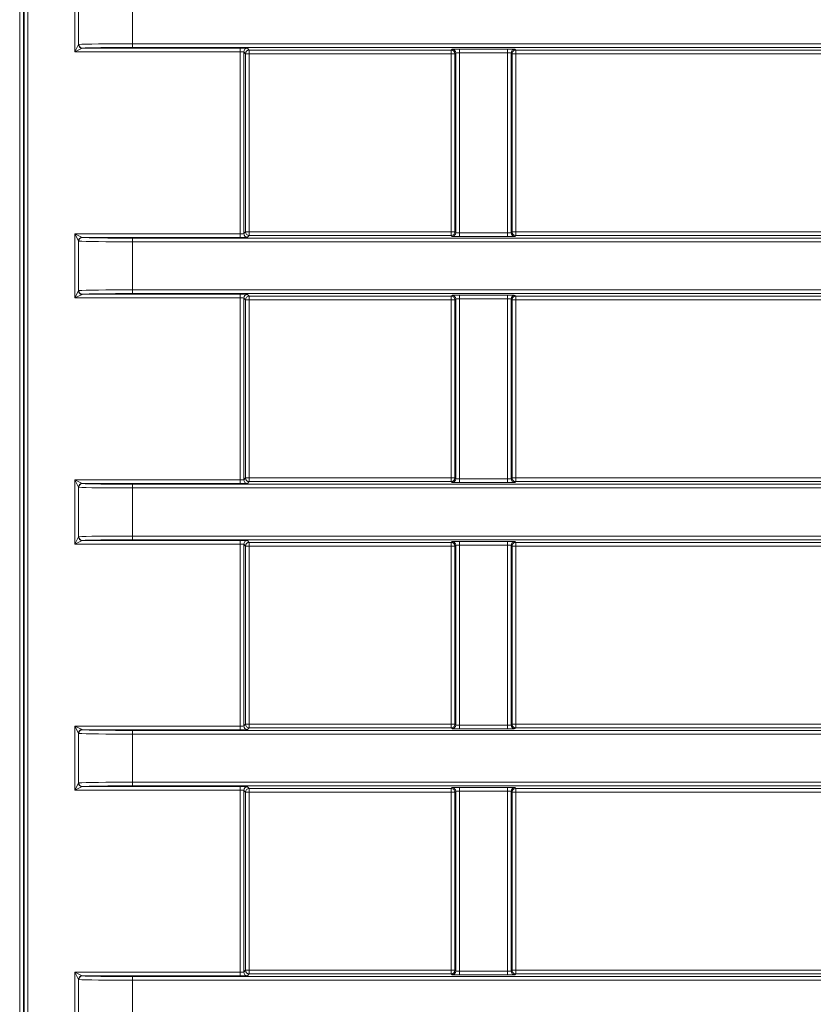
# Model space of a CAD drawing. Header units: millimetres. Extents: x 0 to 1118, y 0 to 864.
# Tile 85 of 256: x 98 to 109, y 424 to 437. Entities that reach past the tile are written whole.
import ezdxf

# ---------------------------------------------------------------- set-up
doc = ezdxf.new("R2010")
doc.units = ezdxf.units.MM

msp = doc.modelspace()

# ---------------------------------------------------------------- linework, layer by layer
at = {"color": 9, "linetype": 'Continuous', "lineweight": 0}
for p, q in [((98.2998, 394.075), (98.2998, 446.6023)), ((98.3498, 446.6023), (98.3498, 394.075)), ((98.359, 394.0842), (98.359, 446.5931)), ((98.4089, 446.5931), (98.4089, 394.0842)), ((99.0469, 436.5841), (99.0469, 437.4542)), ((99.0957, 437.3566), (99.0957, 436.6817)), ((99.8275, 437.345), (99.8275, 436.6933)), ((99.0469, 436.5841), (99.0957, 436.6817)), ((99.1445, 436.6329), (99.0469, 436.5841)), ((99.1493, 436.6341), (101.2873, 436.6341)), ((99.8275, 436.6933), (230.6879, 436.6933)), ((99.8275, 436.6433), (99.8275, 436.6933)), ((230.6879, 436.6433), (99.8275, 436.6433)), ((101.2873, 436.5841), (101.2873, 436.6341)), ((101.3873, 436.6324), (101.4117, 436.6079)), ((101.2873, 436.5841), (99.0469, 436.5841)), ((101.2873, 434.1181), (101.2873, 436.5841)), ((101.3373, 436.5824), (101.3373, 434.1198)), ((101.3617, 436.5579), (101.3373, 436.5824)), ((101.3617, 434.1443), (101.3617, 436.5579)), ((101.3617, 436.5579), (101.4117, 436.5579)), ((101.4117, 436.6079), (104.1492, 436.6079)), ((101.4117, 436.5579), (101.4117, 436.6079)), ((104.1492, 436.5579), (101.4117, 436.5579)), ((101.4117, 436.5579), (101.4117, 434.1443)), ((104.1492, 436.6079), (104.1606, 436.6193)), ((104.1492, 436.5579), (104.1492, 436.6079)), ((104.1492, 434.1443), (104.1492, 436.5579)), ((104.1992, 436.5579), (104.1492, 436.5579)), ((104.2105, 436.5693), (104.1992, 436.5579)), ((104.1992, 436.5579), (104.1992, 434.1443)), ((104.2105, 434.1329), (104.2105, 436.5693)), ((104.2605, 436.621), (104.9123, 436.621)), ((104.2605, 436.571), (104.2605, 436.621)), ((104.9123, 436.571), (104.2605, 436.571)), ((104.2605, 436.571), (104.2605, 434.1312)), ((104.9123, 436.571), (104.9123, 436.621)), ((104.9123, 434.1312), (104.9123, 436.571)), ((104.9623, 436.5693), (104.9623, 434.1329)), ((104.9736, 436.5579), (104.9623, 436.5693)), ((104.9736, 434.1443), (104.9736, 436.5579)), ((105.0236, 436.5579), (104.9736, 436.5579)), ((105.0123, 436.6193), (105.0236, 436.6079)), ((105.0236, 436.6079), (109.2742, 436.6079)), ((105.0236, 436.6079), (105.0236, 436.5579)), ((105.0236, 436.5579), (105.0236, 434.1443)), ((109.2742, 436.5579), (105.0236, 436.5579)), ((99.0469, 434.1181), (99.1445, 434.0693)), ((99.0469, 434.1181), (101.2873, 434.1181)), ((99.0957, 434.0205), (99.0469, 434.1181)), ((99.0469, 433.248), (99.0469, 434.1181)), ((101.2873, 434.1181), (101.2873, 434.0681)), ((101.3373, 434.1198), (101.3617, 434.1443)), ((101.3617, 434.1443), (101.4117, 434.1443)), ((101.4117, 434.0943), (101.4117, 434.1443)), ((101.4117, 434.1443), (104.1492, 434.1443)), ((104.1492, 434.0943), (104.1492, 434.1443)), ((104.1492, 434.1443), (104.1992, 434.1443)), ((104.1992, 434.1443), (104.2105, 434.1329)), ((104.2605, 434.0812), (104.2605, 434.1312)), ((104.2605, 434.1312), (104.9123, 434.1312)), ((104.9123, 434.0812), (104.9123, 434.1312)), ((104.9623, 434.1329), (104.9736, 434.1443)), ((104.9736, 434.1443), (105.0236, 434.1443)), ((105.0236, 434.1443), (105.0236, 434.0943)), ((105.0236, 434.1443), (109.2742, 434.1443)), ((99.0957, 434.0205), (99.0957, 433.3456)), ((101.2873, 434.0681), (99.1493, 434.0681)), ((99.8275, 434.0589), (99.8275, 434.0089)), ((99.8275, 434.0589), (230.6879, 434.0589)), ((230.6879, 434.0089), (99.8275, 434.0089)), ((99.8275, 434.0089), (99.8275, 433.3572)), ((101.4117, 434.0943), (101.3873, 434.0698)), ((104.1492, 434.0943), (101.4117, 434.0943)), ((104.1606, 434.0829), (104.1492, 434.0943)), ((104.9123, 434.0812), (104.2605, 434.0812)), ((105.0236, 434.0943), (105.0123, 434.0829)), ((109.2742, 434.0943), (105.0236, 434.0943)), ((99.0469, 433.248), (99.0957, 433.3456)), ((99.1445, 433.2968), (99.0469, 433.248)), ((99.1493, 433.298), (101.2873, 433.298)), ((99.8275, 433.3072), (99.8275, 433.3572)), ((99.8275, 433.3572), (230.6879, 433.3572)), ((230.6879, 433.3072), (99.8275, 433.3072)), ((101.2873, 433.248), (101.2873, 433.298)), ((101.3873, 433.2963), (101.4117, 433.2718)), ((101.2873, 433.248), (99.0469, 433.248)), ((101.2873, 430.782), (101.2873, 433.248)), ((101.3373, 433.2463), (101.3373, 430.7837)), ((101.3617, 433.2218), (101.3373, 433.2463)), ((101.3617, 430.8082), (101.3617, 433.2218)), ((101.3617, 433.2218), (101.4117, 433.2218)), ((101.4117, 433.2718), (104.1492, 433.2718)), ((101.4117, 433.2218), (101.4117, 433.2718)), ((104.1492, 433.2218), (101.4117, 433.2218)), ((101.4117, 433.2218), (101.4117, 430.8082)), ((104.1492, 433.2718), (104.1606, 433.2832)), ((104.1492, 433.2218), (104.1492, 433.2718)), ((104.1492, 430.8082), (104.1492, 433.2218)), ((104.1992, 433.2218), (104.1492, 433.2218)), ((104.2105, 433.2332), (104.1992, 433.2218)), ((104.1992, 433.2218), (104.1992, 430.8082)), ((104.2105, 430.7968), (104.2105, 433.2332)), ((104.2605, 433.2849), (104.9123, 433.2849)), ((104.2605, 433.2349), (104.2605, 433.2849)), ((104.9123, 433.2349), (104.2605, 433.2349)), ((104.2605, 433.2349), (104.2605, 430.7951)), ((104.9123, 433.2349), (104.9123, 433.2849)), ((104.9123, 430.7951), (104.9123, 433.2349)), ((104.9623, 433.2332), (104.9623, 430.7968)), ((104.9736, 433.2218), (104.9623, 433.2332)), ((104.9736, 430.8082), (104.9736, 433.2218)), ((105.0236, 433.2218), (104.9736, 433.2218)), ((105.0123, 433.2832), (105.0236, 433.2718)), ((105.0236, 433.2718), (109.2742, 433.2718)), ((105.0236, 433.2718), (105.0236, 433.2218)), ((109.2742, 433.2218), (105.0236, 433.2218)), ((105.0236, 433.2218), (105.0236, 430.8082)), ((99.0469, 430.782), (99.1445, 430.7332)), ((99.0469, 430.782), (101.2873, 430.782)), ((99.0957, 430.6844), (99.0469, 430.782)), ((99.0469, 429.9119), (99.0469, 430.782)), ((101.2873, 430.782), (101.2873, 430.732)), ((101.3373, 430.7837), (101.3617, 430.8082)), ((101.3617, 430.8082), (101.4117, 430.8082)), ((101.4117, 430.7582), (101.4117, 430.8082)), ((101.4117, 430.8082), (104.1492, 430.8082)), ((104.1492, 430.7582), (104.1492, 430.8082)), ((104.1492, 430.8082), (104.1992, 430.8082)), ((104.1992, 430.8082), (104.2105, 430.7968)), ((104.2605, 430.7451), (104.2605, 430.7951)), ((104.2605, 430.7951), (104.9123, 430.7951)), ((104.9123, 430.7451), (104.9123, 430.7951)), ((104.9623, 430.7968), (104.9736, 430.8082)), ((104.9736, 430.8082), (105.0236, 430.8082)), ((105.0236, 430.8082), (105.0236, 430.7582)), ((105.0236, 430.8082), (109.2742, 430.8082)), ((99.0957, 430.6844), (99.0957, 430.0095)), ((101.2873, 430.732), (99.1493, 430.732)), ((99.8275, 430.7228), (99.8275, 430.6728)), ((99.8275, 430.7228), (230.6879, 430.7228)), ((99.8275, 430.6728), (99.8275, 430.0211)), ((230.6879, 430.6728), (99.8275, 430.6728)), ((101.4117, 430.7582), (101.3873, 430.7337)), ((104.1492, 430.7582), (101.4117, 430.7582)), ((104.1606, 430.7468), (104.1492, 430.7582)), ((104.9123, 430.7451), (104.2605, 430.7451)), ((105.0236, 430.7582), (105.0123, 430.7468)), ((109.2742, 430.7582), (105.0236, 430.7582)), ((99.0469, 429.9119), (99.0957, 430.0095)), ((99.1445, 429.9607), (99.0469, 429.9119)), ((99.1493, 429.9619), (101.2873, 429.9619)), ((99.8275, 429.9711), (99.8275, 430.0211)), ((99.8275, 430.0211), (230.6879, 430.0211)), ((230.6879, 429.9711), (99.8275, 429.9711)), ((101.2873, 429.9119), (101.2873, 429.9619)), ((101.3873, 429.9602), (101.4117, 429.9357)), ((101.2873, 429.9119), (99.0469, 429.9119)), ((101.2873, 427.4459), (101.2873, 429.9119)), ((101.3373, 429.9102), (101.3373, 427.4476)), ((101.3617, 429.8857), (101.3373, 429.9102)), ((101.3617, 427.4721), (101.3617, 429.8857)), ((101.3617, 429.8857), (101.4117, 429.8857)), ((101.4117, 429.9357), (104.1492, 429.9357)), ((101.4117, 429.8857), (101.4117, 429.9357)), ((101.4117, 429.8857), (101.4117, 427.4721)), ((104.1492, 429.8857), (101.4117, 429.8857)), ((104.1492, 429.9357), (104.1606, 429.9471)), ((104.1492, 429.8857), (104.1492, 429.9357)), ((104.1492, 427.4721), (104.1492, 429.8857)), ((104.1992, 429.8857), (104.1492, 429.8857)), ((104.2105, 429.8971), (104.1992, 429.8857)), ((104.1992, 429.8857), (104.1992, 427.4721)), ((104.2105, 427.4607), (104.2105, 429.8971)), ((104.2605, 429.9488), (104.9123, 429.9488)), ((104.2605, 429.8988), (104.2605, 429.9488)), ((104.9123, 429.8988), (104.2605, 429.8988)), ((104.2605, 429.8988), (104.2605, 427.459)), ((104.9123, 429.8988), (104.9123, 429.9488)), ((104.9123, 427.459), (104.9123, 429.8988)), ((104.9623, 429.8971), (104.9623, 427.4607)), ((104.9736, 429.8857), (104.9623, 429.8971)), ((104.9736, 427.4721), (104.9736, 429.8857)), ((105.0236, 429.8857), (104.9736, 429.8857)), ((105.0123, 429.9471), (105.0236, 429.9357)), ((105.0236, 429.9357), (109.2742, 429.9357)), ((105.0236, 429.9357), (105.0236, 429.8857)), ((105.0236, 429.8857), (105.0236, 427.4721)), ((109.2742, 429.8857), (105.0236, 429.8857)), ((99.0469, 427.4459), (99.1445, 427.3971)), ((99.0469, 427.4459), (101.2873, 427.4459)), ((99.0957, 427.3483), (99.0469, 427.4459)), ((99.0469, 426.5758), (99.0469, 427.4459)), ((101.2873, 427.4459), (101.2873, 427.3959)), ((101.3373, 427.4476), (101.3617, 427.4721)), ((101.3617, 427.4721), (101.4117, 427.4721)), ((101.4117, 427.4221), (101.4117, 427.4721)), ((101.4117, 427.4721), (104.1492, 427.4721)), ((104.1492, 427.4221), (104.1492, 427.4721)), ((104.1492, 427.4721), (104.1992, 427.4721)), ((104.1992, 427.4721), (104.2105, 427.4607)), ((104.2605, 427.409), (104.2605, 427.459)), ((104.2605, 427.459), (104.9123, 427.459)), ((104.9123, 427.409), (104.9123, 427.459)), ((104.9623, 427.4607), (104.9736, 427.4721)), ((104.9736, 427.4721), (105.0236, 427.4721)), ((105.0236, 427.4721), (105.0236, 427.4221)), ((105.0236, 427.4721), (109.2742, 427.4721)), ((99.0957, 427.3483), (99.0957, 426.6734)), ((101.2873, 427.3959), (99.1493, 427.3959)), ((99.8275, 427.3867), (99.8275, 427.3367)), ((99.8275, 427.3867), (230.6879, 427.3867)), ((99.8275, 427.3367), (99.8275, 426.685)), ((230.6879, 427.3367), (99.8275, 427.3367)), ((101.4117, 427.4221), (101.3873, 427.3976)), ((104.1492, 427.4221), (101.4117, 427.4221)), ((104.1606, 427.4107), (104.1492, 427.4221)), ((104.9123, 427.409), (104.2605, 427.409)), ((105.0236, 427.4221), (105.0123, 427.4107)), ((109.2742, 427.4221), (105.0236, 427.4221)), ((99.0469, 426.5758), (99.0957, 426.6734)), ((99.1445, 426.6246), (99.0469, 426.5758)), ((99.1493, 426.6258), (101.2873, 426.6258)), ((99.8275, 426.635), (99.8275, 426.685)), ((99.8275, 426.685), (230.6879, 426.685)), ((230.6879, 426.635), (99.8275, 426.635)), ((101.2873, 426.5758), (101.2873, 426.6258)), ((101.3873, 426.6241), (101.4117, 426.5996)), ((101.2873, 426.5758), (99.0469, 426.5758)), ((101.2873, 424.1098), (101.2873, 426.5758)), ((101.3373, 426.5741), (101.3373, 424.1115)), ((101.3617, 426.5496), (101.3373, 426.5741)), ((101.3617, 424.136), (101.3617, 426.5496)), ((101.3617, 426.5496), (101.4117, 426.5496)), ((101.4117, 426.5996), (104.1492, 426.5996)), ((101.4117, 426.5496), (101.4117, 426.5996)), ((101.4117, 426.5496), (101.4117, 424.136)), ((104.1492, 426.5496), (101.4117, 426.5496)), ((104.1492, 426.5996), (104.1606, 426.611)), ((104.1492, 426.5496), (104.1492, 426.5996)), ((104.1992, 426.5496), (104.1492, 426.5496)), ((104.1492, 424.136), (104.1492, 426.5496)), ((104.2105, 426.561), (104.1992, 426.5496)), ((104.1992, 426.5496), (104.1992, 424.136)), ((104.2105, 424.1246), (104.2105, 426.561)), ((104.2605, 426.6127), (104.9123, 426.6127)), ((104.2605, 426.5627), (104.2605, 426.6127)), ((104.9123, 426.5627), (104.2605, 426.5627)), ((104.2605, 426.5627), (104.2605, 424.1229)), ((104.9123, 426.5627), (104.9123, 426.6127)), ((104.9123, 424.1229), (104.9123, 426.5627)), ((104.9623, 426.561), (104.9623, 424.1246)), ((104.9736, 426.5496), (104.9623, 426.561)), ((104.9736, 424.136), (104.9736, 426.5496)), ((105.0236, 426.5496), (104.9736, 426.5496)), ((105.0123, 426.611), (105.0236, 426.5996)), ((105.0236, 426.5996), (109.2742, 426.5996)), ((105.0236, 426.5996), (105.0236, 426.5496)), ((109.2742, 426.5496), (105.0236, 426.5496)), ((105.0236, 426.5496), (105.0236, 424.136)), ((99.0469, 424.1098), (99.1445, 424.061)), ((99.0469, 424.1098), (101.2873, 424.1098)), ((99.0957, 424.0122), (99.0469, 424.1098)), ((99.0469, 423.2397), (99.0469, 424.1098)), ((101.2873, 424.1098), (101.2873, 424.0598)), ((101.3373, 424.1115), (101.3617, 424.136)), ((101.3617, 424.136), (101.4117, 424.136)), ((101.4117, 424.086), (101.4117, 424.136)), ((101.4117, 424.136), (104.1492, 424.136)), ((104.1492, 424.086), (104.1492, 424.136)), ((104.1492, 424.136), (104.1992, 424.136)), ((104.1992, 424.136), (104.2105, 424.1246)), ((104.2605, 424.0729), (104.2605, 424.1229)), ((104.2605, 424.1229), (104.9123, 424.1229)), ((104.9123, 424.0729), (104.9123, 424.1229)), ((104.9623, 424.1246), (104.9736, 424.136)), ((104.9736, 424.136), (105.0236, 424.136)), ((105.0236, 424.136), (105.0236, 424.086)), ((105.0236, 424.136), (109.2742, 424.136)), ((99.0957, 424.0122), (99.0957, 423.3373)), ((101.2873, 424.0598), (99.1493, 424.0598)), ((99.8275, 424.0506), (99.8275, 424.0006)), ((99.8275, 424.0506), (230.6879, 424.0506)), ((230.6879, 424.0006), (99.8275, 424.0006)), ((99.8275, 424.0006), (99.8275, 423.3489)), ((101.4117, 424.086), (101.3873, 424.0615)), ((104.1492, 424.086), (101.4117, 424.086)), ((104.1606, 424.0746), (104.1492, 424.086)), ((104.9123, 424.0729), (104.2605, 424.0729)), ((105.0236, 424.086), (105.0123, 424.0746)), ((109.2742, 424.086), (105.0236, 424.086))]:
    msp.add_line(p, q, dxfattribs=at)
for centre, radius, start, end in [((99.1473, 436.6845), 0.0517, 183.14736, 266.85264), ((99.1503, 436.6836), 0.0495, 179.40252, 268.79549), ((101.3873, 436.5824), 0.05, 90.02044, 179.97956), ((101.4117, 436.5579), 0.05, 90.02044, 179.97956), ((104.1492, 436.5579), 0.05, 0.02044, 89.97956), ((104.1605, 436.5693), 0.05, 0.02044, 89.97956), ((105.0123, 436.5693), 0.05, 90.02044, 179.97956), ((105.0236, 436.5579), 0.05, 90.02044, 179.97956), ((101.3873, 434.1198), 0.05, 180.02044, 269.97956), ((101.4117, 434.1443), 0.05, 180.02044, 269.97956), ((104.1492, 434.1443), 0.05, 270.02044, 359.97956), ((104.1605, 434.1329), 0.05, 270.02044, 359.97956), ((105.0123, 434.1329), 0.05, 180.02044, 269.97956), ((105.0236, 434.1443), 0.05, 180.02044, 269.97956), ((99.1473, 434.0177), 0.0517, 93.14736, 176.85264), ((99.1503, 434.0186), 0.0495, 91.20451, 180.59748), ((99.1473, 433.3484), 0.0517, 183.14736, 266.85264), ((99.1503, 433.3475), 0.0495, 179.40252, 268.79549), ((101.3873, 433.2463), 0.05, 90.02044, 179.97956), ((101.4117, 433.2218), 0.05, 90.02044, 179.97956), ((104.1492, 433.2218), 0.05, 0.02044, 89.97956), ((104.1605, 433.2332), 0.05, 0.02044, 89.97956), ((105.0123, 433.2332), 0.05, 90.02044, 179.97956), ((105.0236, 433.2218), 0.05, 90.02044, 179.97956), ((101.3873, 430.7837), 0.05, 180.02044, 269.97956), ((101.4117, 430.8082), 0.05, 180.02044, 269.97956), ((104.1492, 430.8082), 0.05, 270.02044, 359.97956), ((104.1605, 430.7968), 0.05, 270.02044, 359.97956), ((105.0123, 430.7968), 0.05, 180.02044, 269.97956), ((105.0236, 430.8082), 0.05, 180.02044, 269.97956), ((99.1473, 430.6816), 0.0517, 93.14736, 176.85264), ((99.1503, 430.6825), 0.0495, 91.20451, 180.59748), ((99.1473, 430.0123), 0.0517, 183.14736, 266.85264), ((99.1503, 430.0114), 0.0495, 179.40252, 268.79549), ((101.3873, 429.9102), 0.05, 90.02044, 179.97956), ((101.4117, 429.8857), 0.05, 90.02044, 179.97956), ((104.1492, 429.8857), 0.05, 0.02044, 89.97956), ((104.1605, 429.8971), 0.05, 0.02044, 89.97956), ((105.0123, 429.8971), 0.05, 90.02044, 179.97956), ((105.0236, 429.8857), 0.05, 90.02044, 179.97956), ((101.3873, 427.4476), 0.05, 180.02044, 269.97956), ((101.4117, 427.4721), 0.05, 180.02044, 269.97956), ((104.1492, 427.4721), 0.05, 270.02044, 359.97956), ((104.1605, 427.4607), 0.05, 270.02044, 359.97956), ((105.0123, 427.4607), 0.05, 180.02044, 269.97956), ((105.0236, 427.4721), 0.05, 180.02044, 269.97956), ((99.1473, 427.3455), 0.0517, 93.14736, 176.85264), ((99.1503, 427.3464), 0.0495, 91.20451, 180.59748), ((99.1473, 426.6762), 0.0517, 183.14736, 266.85264), ((99.1503, 426.6753), 0.0495, 179.40252, 268.79549), ((101.3873, 426.5741), 0.05, 90.02044, 179.97956), ((101.4117, 426.5496), 0.05, 90.02044, 179.97956), ((104.1492, 426.5496), 0.05, 0.02044, 89.97956), ((104.1605, 426.561), 0.05, 0.02044, 89.97956), ((105.0123, 426.561), 0.05, 90.02044, 179.97956), ((105.0236, 426.5496), 0.05, 90.02044, 179.97956), ((101.3873, 424.1115), 0.05, 180.02044, 269.97956), ((101.4117, 424.136), 0.05, 180.02044, 269.97956), ((104.1492, 424.136), 0.05, 270.02044, 359.97956), ((104.1605, 424.1246), 0.05, 270.02044, 359.97956), ((105.0123, 424.1246), 0.05, 180.02044, 269.97956), ((105.0236, 424.136), 0.05, 180.02044, 269.97956), ((99.1473, 424.0094), 0.0517, 93.14736, 176.85264), ((99.1503, 424.0103), 0.0495, 91.20451, 180.59748)]:
    msp.add_arc(centre, radius, start, end, dxfattribs=at)
for centre, major_axis, ratio, start_param, end_param in [((99.8275, 436.6811), (0.75, 0), 0.0162914, 1.5707963, 2.8914865), ((99.8275, 436.6311), (0.7, 0), 0.0174551, 1.5707963, 2.8914865), ((101.2873, 436.6324), (0.1, 0), 0.0174551, 0.0174533, 1.5707963), ((101.2873, 436.5824), (0.05, 0), 0.0349101, 0.0174533, 1.5707963), ((104.2605, 436.6193), (0.1, 0), 0.0174551, 1.5707963, 3.1241394), ((104.2605, 436.5693), (0.05, 0), 0.0349101, 1.5707963, 3.1241394), ((104.9123, 436.6193), (0.1, 0), 0.0174551, 0.0174533, 1.5707963), ((104.9123, 436.5693), (0.05, 0), 0.0349101, 0.0174533, 1.5707963), ((101.2873, 434.1199), (0.05, 0), 0.0349101, 4.712389, 6.265732), ((104.2605, 434.1329), (0.05, 0), 0.0349101, 3.1590459, 4.712389), ((104.9123, 434.1329), (0.05, 0), 0.0349101, 4.712389, 6.265732), ((99.8275, 434.0211), (0.75, 0), 0.0162914, 3.3916988, 4.712389), ((99.8275, 434.0711), (0.7, 0), 0.0174551, 3.3916988, 4.712389), ((101.2873, 434.0699), (0.1, 0), 0.0174551, 4.712389, 6.265732), ((104.2605, 434.083), (0.1, 0), 0.0174551, 3.1590459, 4.712389), ((104.9123, 434.083), (0.1, 0), 0.0174551, 4.712389, 6.265732), ((99.8275, 433.345), (0.75, 0), 0.0162914, 1.5707963, 2.8914865), ((99.8275, 433.295), (0.7, 0), 0.0174551, 1.5707963, 2.8914865), ((101.2873, 433.2963), (0.1, 0), 0.0174551, 0.0174533, 1.5707963), ((101.2873, 433.2463), (0.05, 0), 0.0349101, 0.0174533, 1.5707963), ((104.2605, 433.2832), (0.1, 0), 0.0174551, 1.5707963, 3.1241394), ((104.2605, 433.2332), (0.05, 0), 0.0349101, 1.5707963, 3.1241394), ((104.9123, 433.2832), (0.1, 0), 0.0174551, 0.0174533, 1.5707963), ((104.9123, 433.2332), (0.05, 0), 0.0349101, 0.0174533, 1.5707963), ((101.2873, 430.7837), (0.05, 0), 0.0349101, 4.712389, 6.265732), ((104.2605, 430.7968), (0.05, 0), 0.0349101, 3.1590459, 4.712389), ((104.9123, 430.7968), (0.05, 0), 0.0349101, 4.712389, 6.265732), ((99.8275, 430.685), (0.75, 0), 0.0162914, 3.3916988, 4.712389), ((99.8275, 430.735), (0.7, 0), 0.0174551, 3.3916988, 4.712389), ((101.2873, 430.7338), (0.1, 0), 0.0174551, 4.712389, 6.265732), ((104.2605, 430.7468), (0.1, 0), 0.0174551, 3.1590459, 4.712389), ((104.9123, 430.7468), (0.1, 0), 0.0174551, 4.712389, 6.265732), ((99.8275, 430.0089), (0.75, 0), 0.0162914, 1.5707963, 2.8914865), ((99.8275, 429.9589), (0.7, 0), 0.0174551, 1.5707963, 2.8914865), ((101.2873, 429.9602), (0.1, 0), 0.0174551, 0.0174533, 1.5707963), ((101.2873, 429.9102), (0.05, 0), 0.0349101, 0.0174533, 1.5707963), ((104.2605, 429.9471), (0.1, 0), 0.0174551, 1.5707963, 3.1241394), ((104.2605, 429.8971), (0.05, 0), 0.0349101, 1.5707963, 3.1241394), ((104.9123, 429.9471), (0.1, 0), 0.0174551, 0.0174533, 1.5707963), ((104.9123, 429.8971), (0.05, 0), 0.0349101, 0.0174533, 1.5707963), ((101.2873, 427.4476), (0.05, 0), 0.0349101, 4.712389, 6.265732), ((104.2605, 427.4607), (0.05, 0), 0.0349101, 3.1590459, 4.712389), ((104.9123, 427.4607), (0.05, 0), 0.0349101, 4.712389, 6.265732), ((99.8275, 427.3489), (0.75, 0), 0.0162914, 3.3916988, 4.712389), ((99.8275, 427.3989), (0.7, 0), 0.0174551, 3.3916988, 4.712389), ((101.2873, 427.3976), (0.1, 0), 0.0174551, 4.712389, 6.265732), ((104.2605, 427.4107), (0.1, 0), 0.0174551, 3.1590459, 4.712389), ((104.9123, 427.4107), (0.1, 0), 0.0174551, 4.712389, 6.265732), ((99.8275, 426.6728), (0.75, 0), 0.0162914, 1.5707963, 2.8914865), ((99.8275, 426.6228), (0.7, 0), 0.0174551, 1.5707963, 2.8914865), ((101.2873, 426.624), (0.1, 0), 0.0174551, 0.0174533, 1.5707963), ((101.2873, 426.5741), (0.05, 0), 0.0349101, 0.0174533, 1.5707963), ((104.2605, 426.611), (0.1, 0), 0.0174551, 1.5707963, 3.1241394), ((104.2605, 426.561), (0.05, 0), 0.0349101, 1.5707963, 3.1241394), ((104.9123, 426.611), (0.1, 0), 0.0174551, 0.0174533, 1.5707963), ((104.9123, 426.561), (0.05, 0), 0.0349101, 0.0174533, 1.5707963), ((101.2873, 424.1115), (0.05, 0), 0.0349101, 4.712389, 6.265732), ((104.2605, 424.1246), (0.05, 0), 0.0349101, 3.1590459, 4.712389), ((104.9123, 424.1246), (0.05, 0), 0.0349101, 4.712389, 6.265732), ((99.8275, 424.0128), (0.75, 0), 0.0162914, 3.3916988, 4.712389), ((99.8275, 424.0628), (0.7, 0), 0.0174551, 3.3916988, 4.712389), ((101.2873, 424.0615), (0.1, 0), 0.0174551, 4.712389, 6.265732), ((104.2605, 424.0746), (0.1, 0), 0.0174551, 3.1590459, 4.712389), ((104.9123, 424.0746), (0.1, 0), 0.0174551, 4.712389, 6.265732)]:
    msp.add_ellipse(centre, major_axis=major_axis, ratio=ratio, start_param=start_param, end_param=end_param, dxfattribs=at)
for points in [[(99.0957, 436.6817), (99.0973, 436.6832), (99.099, 436.684), (99.1008, 436.6841)], [(99.1493, 436.6341), (99.1476, 436.6341), (99.146, 436.6337), (99.1445, 436.6329)], [(99.1008, 434.0181), (99.099, 434.0182), (99.0973, 434.019), (99.0957, 434.0205)], [(99.1445, 434.0693), (99.146, 434.0686), (99.1476, 434.0682), (99.1493, 434.0681)], [(99.0957, 433.3456), (99.0973, 433.3471), (99.099, 433.3479), (99.1008, 433.348)], [(99.1493, 433.298), (99.1476, 433.298), (99.146, 433.2976), (99.1445, 433.2968)], [(99.1008, 430.682), (99.099, 430.6821), (99.0973, 430.6829), (99.0957, 430.6844)], [(99.1445, 430.7332), (99.146, 430.7325), (99.1476, 430.7321), (99.1493, 430.732)], [(99.0957, 430.0095), (99.0973, 430.011), (99.099, 430.0118), (99.1008, 430.0119)], [(99.1493, 429.9619), (99.1476, 429.9618), (99.146, 429.9614), (99.1445, 429.9607)], [(99.1008, 427.3459), (99.099, 427.346), (99.0973, 427.3468), (99.0957, 427.3483)], [(99.1445, 427.3971), (99.146, 427.3963), (99.1476, 427.396), (99.1493, 427.3959)], [(99.0957, 426.6734), (99.0973, 426.6749), (99.099, 426.6757), (99.1008, 426.6758)], [(99.1493, 426.6258), (99.1476, 426.6257), (99.146, 426.6253), (99.1445, 426.6246)], [(99.1008, 424.0098), (99.099, 424.0099), (99.0973, 424.0107), (99.0957, 424.0122)], [(99.1445, 424.061), (99.146, 424.0602), (99.1476, 424.0598), (99.1493, 424.0598)]]:
    msp.add_open_spline(points, degree=3, dxfattribs=at)

doc.saveas('drawing.dxf')
